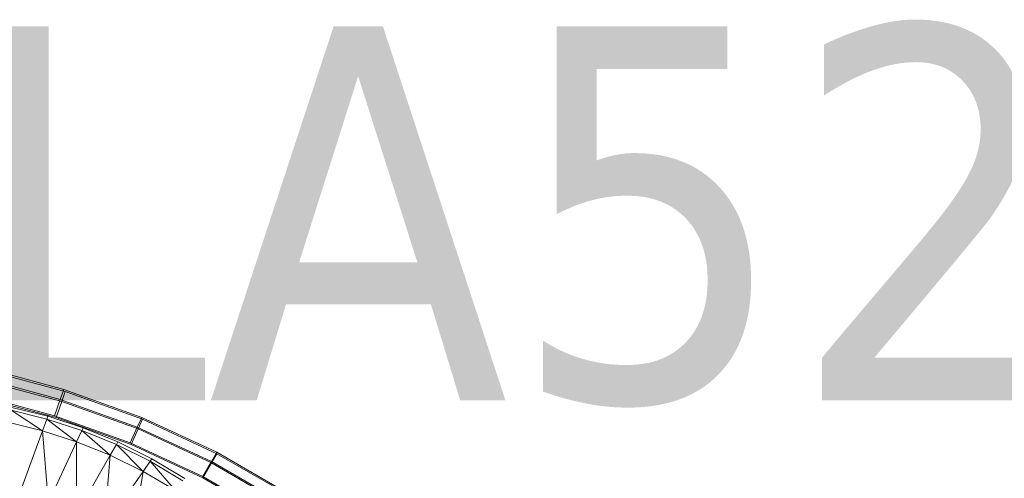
# Model space of a CAD drawing. Header units: metres. Extents: x 391.1 to 430.4, y 12.7 to 28.4.
# Tile 129 of 186: x 407.935 to 408.33, y 26.588 to 26.772. Entities that reach past the tile are written whole.
import ezdxf

# ---------------------------------------------------------------- set-up
doc = ezdxf.new("R2010")
doc.units = ezdxf.units.M
doc.layers.add('A-DETL-____-MBND', color=7, linetype='Continuous', lineweight=18)
doc.layers.add('E-LITE-EQPM-IDEN', color=7, linetype='Continuous', lineweight=30)
doc.styles.add('Tahoma_4', font='tahoma.ttf', dxfattribs={"height": 0.15})

# ---------------------------------------------------------------- blocks, each defined once
blk = doc.blocks.new('Family - Inodor PB-155487-02_ENLLUMENAT_P0')
at = {"layer": 'A-DETL-____-MBND', "color": 253, "true_color": 0xaaaaaa}
for p, q in [((0.57561, 0.3706), (0.54336, 0.3794)), ((0.57561, 0.3706), (0.54336, 0.3794)), ((0.5443, 0.37834), (0.57625, 0.3699)), ((0.5443, 0.37834), (0.57625, 0.3699)), ((0.57421, 0.36659), (0.54235, 0.37527)), ((0.57421, 0.36659), (0.54235, 0.37527)), ((0.5433, 0.37421), (0.57486, 0.36588)), ((0.5433, 0.37421), (0.57486, 0.36588)), ((0.57194, 0.36009), (0.54073, 0.3686)), ((0.57194, 0.36009), (0.54073, 0.3686)), ((0.57262, 0.35938), (0.54169, 0.36754)), ((0.57262, 0.35938), (0.54169, 0.36754)), ((0.57262, 0.35938), (0.54169, 0.36754)), ((0.54169, 0.36754), (0.57262, 0.35938)), ((0.57421, 0.36659), (0.57561, 0.3706)), ((0.57561, 0.3706), (0.57421, 0.36659)), ((0.57486, 0.36588), (0.57625, 0.3699)), ((0.57625, 0.3699), (0.57486, 0.36588)), ((0.60692, 0.35938), (0.57561, 0.3706)), ((0.60692, 0.35938), (0.57561, 0.3706)), ((0.57625, 0.3699), (0.60725, 0.35872)), ((0.57625, 0.3699), (0.60725, 0.35872)), ((0.57194, 0.36009), (0.57421, 0.36659)), ((0.57421, 0.36659), (0.57194, 0.36009)), ((0.57262, 0.35938), (0.57486, 0.36588)), ((0.57486, 0.36588), (0.57262, 0.35938)), ((0.60515, 0.3555), (0.57421, 0.36659)), ((0.60515, 0.3555), (0.57421, 0.36659)), ((0.57486, 0.36588), (0.60549, 0.35484)), ((0.57486, 0.36588), (0.60549, 0.35484)), ((0.56877, 0.35877), (0.55446, 0.36229)), ((0.56708, 0.35412), (0.55446, 0.36229)), ((0.55477, 0.36344), (0.56917, 0.35988)), ((0.56917, 0.35988), (0.56877, 0.35877)), ((0.56917, 0.35988), (0.5834, 0.35527)), ((0.6023, 0.34921), (0.57194, 0.36009)), ((0.6023, 0.34921), (0.57194, 0.36009)), ((0.56708, 0.35412), (0.55318, 0.35751)), ((0.56877, 0.35877), (0.56708, 0.35412)), ((0.58289, 0.3542), (0.56877, 0.35877)), ((0.5808, 0.34971), (0.56877, 0.35877)), ((0.60263, 0.34856), (0.57262, 0.35938)), ((0.60263, 0.34856), (0.57262, 0.35938)), ((0.60263, 0.34856), (0.57262, 0.35938)), ((0.57262, 0.35938), (0.60263, 0.34856)), ((0.60515, 0.3555), (0.60692, 0.35938)), ((0.60692, 0.35938), (0.60515, 0.3555)), ((0.60549, 0.35484), (0.60725, 0.35872)), ((0.60725, 0.35872), (0.60549, 0.35484)), ((0.63706, 0.34544), (0.60692, 0.35938)), ((0.63706, 0.34544), (0.60692, 0.35938)), ((0.60725, 0.35872), (0.63705, 0.34489)), ((0.60725, 0.35872), (0.63705, 0.34489)), ((0.56708, 0.35412), (0.55786, 0.32879)), ((0.5808, 0.34971), (0.56708, 0.35412)), ((0.5694, 0.32526), (0.56708, 0.35412)), ((0.58289, 0.3542), (0.5808, 0.34971)), ((0.5834, 0.35527), (0.58289, 0.3542)), ((0.59678, 0.34858), (0.58289, 0.3542)), ((0.58289, 0.3542), (0.59431, 0.34429)), ((0.5834, 0.35527), (0.59737, 0.3496)), ((0.6023, 0.34921), (0.60515, 0.3555)), ((0.60515, 0.3555), (0.6023, 0.34921)), ((0.60263, 0.34856), (0.60549, 0.35484)), ((0.60549, 0.35484), (0.60263, 0.34856)), ((0.63493, 0.34172), (0.60515, 0.3555)), ((0.63493, 0.34172), (0.60515, 0.3555)), ((0.60549, 0.35484), (0.63492, 0.34118)), ((0.60549, 0.35484), (0.63492, 0.34118)), ((0.5808, 0.34971), (0.5694, 0.32526)), ((0.58079, 0.32087), (0.5808, 0.34971)), ((0.59431, 0.34429), (0.5808, 0.34971)), ((0.59678, 0.34858), (0.59431, 0.34429)), ((0.59737, 0.3496), (0.59678, 0.34858)), ((0.61033, 0.34184), (0.59678, 0.34858)), ((0.59678, 0.34858), (0.60749, 0.33779)), ((0.59737, 0.3496), (0.61101, 0.34281)), ((0.63148, 0.33571), (0.6023, 0.34921)), ((0.63148, 0.33571), (0.6023, 0.34921)), ((0.63146, 0.33517), (0.60263, 0.34856)), ((0.63146, 0.33517), (0.60263, 0.34856)), ((0.63146, 0.33517), (0.60263, 0.34856)), ((0.60263, 0.34856), (0.63146, 0.33517)), ((0.59431, 0.34429), (0.58079, 0.32087)), ((0.59196, 0.31561), (0.59431, 0.34429)), ((0.60749, 0.33779), (0.59431, 0.34429)), ((0.63492, 0.34118), (0.63705, 0.34489)), ((0.63705, 0.34489), (0.63492, 0.34118)), ((0.63493, 0.34172), (0.63706, 0.34544)), ((0.63706, 0.34544), (0.63493, 0.34172)), ((0.63705, 0.34489), (0.66592, 0.32822)), ((0.63705, 0.34489), (0.66592, 0.32822)), ((0.66612, 0.32867), (0.63706, 0.34544)), ((0.66612, 0.32867), (0.63706, 0.34544)), ((0.61033, 0.34184), (0.60749, 0.33779)), ((0.61101, 0.34281), (0.61033, 0.34184)), ((0.62345, 0.33399), (0.61033, 0.34184)), ((0.61033, 0.34184), (0.62027, 0.3302)), ((0.61101, 0.34281), (0.62421, 0.33489)), ((0.63146, 0.33517), (0.63492, 0.34118)), ((0.63492, 0.34118), (0.63146, 0.33517)), ((0.63148, 0.33571), (0.63493, 0.34172)), ((0.63493, 0.34172), (0.63148, 0.33571)), ((0.63492, 0.34118), (0.66324, 0.32483)), ((0.63492, 0.34118), (0.66324, 0.32483)), ((0.66346, 0.32527), (0.63493, 0.34172)), ((0.66346, 0.32527), (0.63493, 0.34172)), ((0.60749, 0.33779), (0.59196, 0.31561)), ((0.60285, 0.30944), (0.60749, 0.33779)), ((0.62027, 0.3302), (0.60749, 0.33779)), ((0.6589, 0.31933), (0.63146, 0.33517)), ((0.6589, 0.31933), (0.63146, 0.33517)), ((0.6589, 0.31933), (0.63146, 0.33517)), ((0.63146, 0.33517), (0.6589, 0.31933)), ((0.65915, 0.31975), (0.63148, 0.33571)), ((0.65915, 0.31975), (0.63148, 0.33571))]:
    blk.add_line(p, q, dxfattribs=at)
blk = doc.blocks.new('LONDR55-XX_ZZ-ARQ-CAA-M3D-Londres55_ifc-1-02_ENLLUMENAT_P0')
at = {"layer": 'A-DETL-____-MBND', "color": 253, "lineweight": 18, "true_color": 0xaaaaaa}
blk.add_blockref('Family - Inodor PB-155487-02_ENLLUMENAT_P0', (407.37693, 26.25274), dxfattribs=at)

msp = doc.modelspace()

# ---------------------------------------------------------------- block references
at = {"lineweight": 5}
msp.add_blockref('LONDR55-XX_ZZ-ARQ-CAA-M3D-Londres55_ifc-1-02_ENLLUMENAT_P0', (0, 0), dxfattribs=at)

# ---------------------------------------------------------------- texts
at = {"layer": 'E-LITE-EQPM-IDEN', "insert": (407.91162, 26.76902), "char_height": 0.15, "width": 0.7375525, "attachment_point": 1, "style": 'Tahoma_4'}
msp.add_mtext('LA52.8', dxfattribs=at)

doc.saveas('drawing.dxf')
